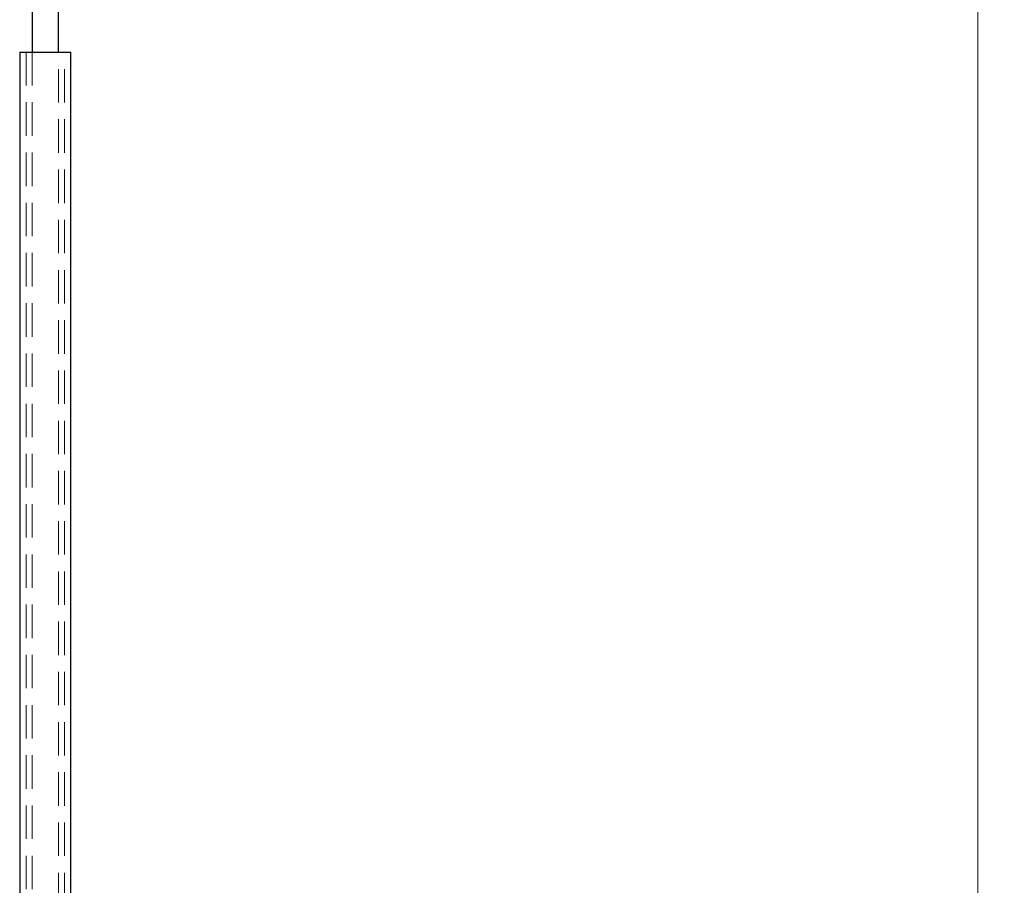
# Model space of a CAD drawing. Header units: millimetres. Extents: x 629 to 811, y 290 to 661.
# Tile 13 of 36: x 648 to 685, y 329 to 362. Entities that reach past the tile are written whole.
import ezdxf

# ---------------------------------------------------------------- set-up
doc = ezdxf.new("R2010")
doc.units = ezdxf.units.MM
doc.linetypes.add('HIDDEN', pattern=[1.905, 1.27, -0.635])
doc.styles.add('SLDTEXTSTYLE0', font='TXT', dxfattribs={"width": 0.75})
doc.dimstyles.new('SLDDIMSTYLE0', dxfattribs={"dimtxt": 3.5, "dimasz": 3.556, "dimexe": 0, "dimexo": 0.0625, "dimgap": 0.875, "dimtad": 1, "dimdec": 0, "dimlfac": 5, "dimrnd": 1e-09, "dimzin": 12, "dimdsep": 46, "dimtxsty": 'SLDTEXTSTYLE0', "dimblk1": 'CLOSED', "dimblk2": 'CLOSED', "dimsah": 1, "dimcen": 0.09, "dimadec": 0, "dimazin": 3, "dimtfac": 1, "dimtdec": 0, "dimtofl": 0, "dimtmove": 0, "dimatfit": 3, "dimldrblk": 'CLOSED', "dimfxl": 0, "dimfrac": 2, "dimtolj": 1, "dimtzin": 12, "dimarcsym": 0})

# ---------------------------------------------------------------- blocks, each defined once
blk = doc.blocks.new('_Closed')
at = {"color": 0, "linetype": 'ByBlock', "lineweight": -2}
for p, q in [((-1, 0.166667), (0, 0)), ((-1, 0.166667), (-1, -0.166667)), ((0, 0), (-1, -0.166667)), ((0, 0), (-1, 0))]:
    blk.add_line(p, q, dxfattribs=at)
blk = doc.blocks.new('_D')
at = {"color": 7, "linetype": 'Continuous', "lineweight": 0}
for p, q in [((655.404, 535.69), (685.285, 535.69)), ((684.285, 535.69), (684.285, 290.022)), ((658.057, 290.022), (685.285, 290.022))]:
    blk.add_line(p, q, dxfattribs=at)
at = {"color": 7, "linetype": 'Continuous', "lineweight": 18, "xscale": 3.556, "yscale": 3.556}
for p, rotation in [((684.285, 535.69, 34.3), 90.00000000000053), ((684.285, 290.022, 34.3), 270.0000000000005)]:
    blk.add_blockref('_Closed', p, dxfattribs=dict(at, rotation=rotation))
at = {"color": 7, "linetype": 'Continuous', "lineweight": 18, "insert": (679.773, 373.959), "char_height": 3.5, "attachment_point": 1, "rotation": 90, "style": 'SLDTEXTSTYLE0'}
blk.add_mtext('1228', dxfattribs=at)

msp = doc.modelspace()

# ---------------------------------------------------------------- linework, layer by layer
at = {"color": 7, "linetype": 'Continuous', "lineweight": 25}
for p, q in [((648.404, 520.49), (648.404, 360.871)), ((649.404, 360.871), (649.404, 520.49)), ((647.934, 360.871), (647.934, 328.548)), ((647.934, 360.871), (649.874, 360.871)), ((649.874, 328.548), (649.874, 360.871))]:
    msp.add_line(p, q, dxfattribs=at)
at = {"color": 7, "linetype": 'HIDDEN', "lineweight": 18}
for p, q in [((648.174, 360.871), (648.174, 326.571)), ((648.404, 360.871), (648.404, 326.571)), ((649.404, 326.571), (649.404, 360.871)), ((649.634, 326.571), (649.634, 360.871))]:
    msp.add_line(p, q, dxfattribs=at)

# ---------------------------------------------------------------- dimensions: what is measured, and where the dimension line sits
at = {"color": 7, "linetype": 'Continuous', "lineweight": 18}
dim = msp.add_linear_dim(base=(684.285, 290.022), p1=(654.404, 535.69), p2=(657.057, 290.022), angle=90, dimstyle='SLDDIMSTYLE0', dxfattribs=at)
dim.commit()
dim.dimension.update_dxf_attribs({"geometry": '_D', "text_midpoint": (684.285, 379.131), "dimtype": 160})

doc.saveas('drawing.dxf')
